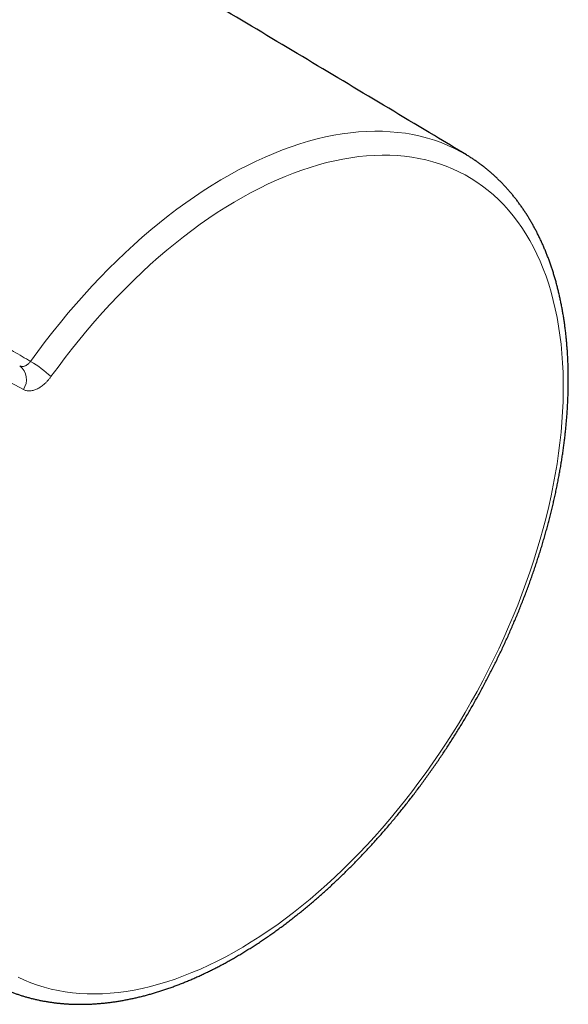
# Model space of a CAD drawing. Header units: millimetres. Extents: x 8 to 686, y 12 to 353.
# Tile 9 of 11: x 656 to 686, y 78 to 130. Entities that reach past the tile are written whole.
import ezdxf

# ---------------------------------------------------------------- set-up
doc = ezdxf.new("R2010")
doc.units = ezdxf.units.MM

msp = doc.modelspace()

# ---------------------------------------------------------------- linework, layer by layer
at = {"color": 7, "linetype": 'Continuous', "lineweight": 30}
msp.add_line((680.154, 123.061), (680.157, 123.06), dxfattribs=at)
at = {"color": 252, "linetype": 'Continuous', "lineweight": 0}
msp.add_line((656.468, 110.525), (655.509, 111.042), dxfattribs=at)
at = {"color": 252, "linetype": 'Continuous', "lineweight": 0, "flags": 128}
for points in [[(656.856, 112.025), (657.246, 112.559), (657.642, 113.085), (658.044, 113.603), (658.453, 114.112), (658.868, 114.612), (659.289, 115.103), (659.715, 115.584), (660.147, 116.056), (660.583, 116.516), (661.024, 116.967), (661.469, 117.406), (661.918, 117.834), (662.371, 118.251), (662.827, 118.656), (663.287, 119.049), (663.749, 119.429), (664.213, 119.797), (664.679, 120.152), (665.148, 120.494), (665.618, 120.822), (666.088, 121.137), (666.56, 121.438), (667.032, 121.726), (667.505, 121.999), (667.977, 122.257), (668.449, 122.501), (668.92, 122.731), (669.39, 122.945), (669.858, 123.144), (670.325, 123.329), (670.789, 123.498), (671.251, 123.651), (671.711, 123.79), (672.167, 123.912), (672.62, 124.019), (673.069, 124.11), (673.515, 124.185), (673.956, 124.245), (674.392, 124.288), (674.824, 124.315), (675.25, 124.327), (675.671, 124.323), (676.087, 124.302), (676.496, 124.266), (676.899, 124.214), (677.295, 124.145), (677.684, 124.062), (678.067, 123.962), (678.442, 123.846), (678.809, 123.715), (679.168, 123.568), (679.519, 123.406), (679.862, 123.229), (680.154, 123.061)], [(656.187, 79.113), (656.524, 78.957), (656.87, 78.815), (657.223, 78.688), (657.584, 78.577), (657.951, 78.48), (658.326, 78.399), (658.707, 78.333), (659.094, 78.283), (659.488, 78.247), (659.887, 78.227), (660.292, 78.222), (660.703, 78.233), (661.118, 78.259), (661.538, 78.301), (661.962, 78.357), (662.391, 78.429), (662.823, 78.517), (663.259, 78.619), (663.698, 78.736), (664.14, 78.869), (664.584, 79.016), (665.031, 79.179), (665.48, 79.356), (665.931, 79.547), (666.383, 79.753), (666.836, 79.973), (667.29, 80.208), (667.745, 80.456), (668.199, 80.719), (668.654, 80.995), (669.108, 81.284), (669.561, 81.587), (670.013, 81.903), (670.464, 82.231), (670.913, 82.573), (671.36, 82.926), (671.804, 83.292), (672.246, 83.67), (672.685, 84.059), (673.121, 84.46), (673.554, 84.871), (673.982, 85.294), (674.406, 85.727), (674.826, 86.17), (675.242, 86.623), (675.652, 87.086), (676.057, 87.558), (676.457, 88.039), (676.85, 88.529), (677.238, 89.027), (677.619, 89.533), (677.994, 90.047), (678.361, 90.568), (678.722, 91.095), (679.075, 91.63), (679.421, 92.17), (679.759, 92.716), (680.089, 93.268), (680.41, 93.825), (680.723, 94.386), (681.027, 94.952), (681.322, 95.521), (681.608, 96.094), (681.885, 96.671), (682.152, 97.25), (682.41, 97.831), (682.657, 98.414), (682.895, 98.999), (683.122, 99.584), (683.339, 100.171), (683.545, 100.758), (683.741, 101.345), (683.926, 101.931), (684.1, 102.516), (684.263, 103.1), (684.414, 103.683), (684.555, 104.263), (684.684, 104.841), (684.801, 105.416), (684.907, 105.988), (685.002, 106.556), (685.085, 107.12), (685.156, 107.679), (685.215, 108.234), (685.262, 108.783), (685.298, 109.327), (685.322, 109.865), (685.334, 110.396), (685.334, 110.921), (685.322, 111.439), (685.298, 111.95), (685.262, 112.452), (685.214, 112.947), (685.155, 113.433), (685.084, 113.91), (685.001, 114.378), (684.906, 114.837), (684.8, 115.286), (684.682, 115.725), (684.553, 116.154), (684.412, 116.572), (684.261, 116.979), (684.098, 117.375), (683.923, 117.76), (683.738, 118.132), (683.543, 118.493), (683.336, 118.841), (683.119, 119.177), (682.892, 119.501), (682.654, 119.811), (682.406, 120.108), (682.149, 120.392), (681.882, 120.662), (681.605, 120.919), (681.318, 121.161), (681.023, 121.39), (680.719, 121.604), (680.406, 121.804), (680.084, 121.99), (679.754, 122.16), (679.417, 122.316), (679.071, 122.458), (678.717, 122.584), (678.357, 122.695), (677.989, 122.791), (677.614, 122.872), (677.233, 122.937), (676.845, 122.988), (676.451, 123.023), (676.052, 123.042), (675.647, 123.046), (675.236, 123.035), (674.821, 123.009), (674.401, 122.967), (673.976, 122.91), (673.548, 122.837), (673.115, 122.75), (672.679, 122.647), (672.24, 122.529), (671.798, 122.396), (671.354, 122.248), (670.907, 122.086), (670.458, 121.908), (670.007, 121.717), (669.555, 121.51), (669.102, 121.289), (668.648, 121.055), (668.193, 120.806), (667.739, 120.543), (667.284, 120.267), (666.83, 119.977), (666.377, 119.674), (665.925, 119.358), (665.474, 119.029), (665.025, 118.687), (664.579, 118.333), (664.134, 117.967), (663.692, 117.589), (663.253, 117.2), (662.817, 116.799), (662.385, 116.387), (661.957, 115.964), (661.532, 115.53), (661.112, 115.087), (660.697, 114.633), (660.287, 114.17), (659.882, 113.698), (659.483, 113.217), (659.089, 112.727), (658.702, 112.228), (658.321, 111.722), (657.946, 111.209)]]:
    msp.add_lwpolyline(points, dxfattribs=at)
at = {"color": 252, "linetype": 'Continuous', "lineweight": 0}
for centre, radius, start, end in [((655.707, 111.053), 0.926, 325.1944, 52.4147), ((653.882, 106.921), 5.908, 46.5357, 59.7736)]:
    msp.add_arc(centre, radius, start, end, dxfattribs=at)
at = {"color": 7, "linetype": 'Continuous', "lineweight": 30}
for points, knots in [([(680.157, 123.059), (679.585, 123.403), (677.567, 124.614), (674.1, 126.69), (669.756, 129.288), (665.411, 131.882), (661.063, 134.474), (656.714, 137.061), (653.473, 138.988), (651.681, 140.05), (651.34, 140.252)], [0, 0, 0, 0, 0.059632, 0.210453, 0.361274, 0.512096, 0.662919, 0.813742, 0.964566, 1, 1, 1, 1]), ([(654.646, 78.872), (654.671, 78.858), (654.749, 78.814), (654.883, 78.744), (655.048, 78.66), (655.216, 78.58), (655.385, 78.503), (655.556, 78.429), (655.729, 78.359), (655.903, 78.292), (656.079, 78.228), (656.257, 78.168), (656.436, 78.111), (656.617, 78.057), (656.799, 78.007), (656.984, 77.96), (657.169, 77.916), (657.356, 77.876), (657.545, 77.84), (657.735, 77.807), (657.927, 77.777), (658.12, 77.751), (658.315, 77.728), (658.51, 77.708), (658.708, 77.693), (658.906, 77.68), (659.106, 77.671), (659.307, 77.666), (659.509, 77.664), (659.713, 77.666), (659.917, 77.671), (660.123, 77.679), (660.33, 77.691), (660.538, 77.707), (660.747, 77.726), (660.957, 77.749), (661.167, 77.775), (661.379, 77.805), (661.592, 77.838), (661.805, 77.875), (662.02, 77.915), (662.235, 77.959), (662.45, 78.006), (662.667, 78.057), (662.884, 78.111), (663.102, 78.168), (663.32, 78.23), (663.539, 78.294), (663.758, 78.362), (663.978, 78.433), (664.198, 78.508), (664.419, 78.586), (664.64, 78.667), (664.862, 78.752), (665.083, 78.84), (665.305, 78.932), (665.527, 79.027), (665.75, 79.125), (665.972, 79.226), (666.195, 79.331), (666.418, 79.438), (666.641, 79.549), (666.864, 79.664), (667.086, 79.781), (667.309, 79.902), (667.532, 80.025), (667.755, 80.152), (667.977, 80.282), (668.199, 80.415), (668.422, 80.551), (668.644, 80.69), (668.865, 80.831), (669.087, 80.976), (669.308, 81.124), (669.528, 81.275), (669.748, 81.429), (669.968, 81.585), (670.188, 81.745), (670.407, 81.907), (670.625, 82.072), (670.843, 82.24), (671.06, 82.41), (671.277, 82.584), (671.493, 82.76), (671.709, 82.938), (671.923, 83.12), (672.137, 83.304), (672.351, 83.49), (672.563, 83.679), (672.775, 83.871), (672.986, 84.065), (673.196, 84.261), (673.405, 84.46), (673.613, 84.661), (673.82, 84.865), (674.027, 85.071), (674.232, 85.28), (674.436, 85.49), (674.639, 85.703), (674.841, 85.918), (675.042, 86.136), (675.242, 86.355), (675.441, 86.577), (675.638, 86.801), (675.834, 87.027), (676.029, 87.254), (676.223, 87.484), (676.415, 87.716), (676.606, 87.95), (676.796, 88.185), (676.984, 88.423), (677.171, 88.662), (677.356, 88.903), (677.54, 89.146), (677.722, 89.391), (677.903, 89.637), (678.082, 89.885), (678.26, 90.134), (678.436, 90.385), (678.611, 90.638), (678.784, 90.892), (678.955, 91.148), (679.124, 91.405), (679.292, 91.663), (679.458, 91.923), (679.623, 92.184), (679.785, 92.447), (679.946, 92.71), (680.105, 92.975), (680.262, 93.241), (680.417, 93.508), (680.57, 93.777), (680.721, 94.046), (680.87, 94.316), (681.018, 94.587), (681.163, 94.86), (681.306, 95.133), (681.448, 95.407), (681.587, 95.681), (681.724, 95.957), (681.859, 96.233), (681.992, 96.51), (682.123, 96.788), (682.252, 97.066), (682.378, 97.345), (682.502, 97.625), (682.625, 97.905), (682.744, 98.185), (682.862, 98.466), (682.977, 98.747), (683.09, 99.028), (683.201, 99.31), (683.31, 99.592), (683.416, 99.875), (683.52, 100.157), (683.621, 100.44), (683.72, 100.723), (683.817, 101.005), (683.911, 101.288), (684.003, 101.571), (684.093, 101.854), (684.179, 102.136), (684.264, 102.419), (684.346, 102.701), (684.426, 102.983), (684.503, 103.265), (684.577, 103.547), (684.649, 103.828), (684.719, 104.109), (684.786, 104.389), (684.85, 104.669), (684.912, 104.949), (684.971, 105.228), (685.027, 105.506), (685.081, 105.784), (685.133, 106.061), (685.182, 106.337), (685.228, 106.613), (685.271, 106.888), (685.312, 107.162), (685.35, 107.435), (685.386, 107.708), (685.419, 107.979), (685.449, 108.249), (685.476, 108.519), (685.501, 108.787), (685.523, 109.055), (685.543, 109.321), (685.559, 109.586), (685.573, 109.85), (685.584, 110.112), (685.593, 110.373), (685.599, 110.633), (685.602, 110.892), (685.602, 111.149), (685.6, 111.405), (685.594, 111.659), (685.586, 111.912), (685.576, 112.164), (685.562, 112.413), (685.546, 112.661), (685.527, 112.908), (685.506, 113.152), (685.481, 113.395), (685.454, 113.637), (685.424, 113.876), (685.391, 114.114), (685.356, 114.349), (685.318, 114.583), (685.277, 114.815), (685.233, 115.044), (685.187, 115.272), (685.137, 115.498), (685.086, 115.721), (685.031, 115.943), (684.974, 116.162), (684.914, 116.379), (684.851, 116.593), (684.786, 116.806), (684.718, 117.016), (684.647, 117.223), (684.574, 117.429), (684.498, 117.632), (684.419, 117.832), (684.338, 118.03), (684.254, 118.225), (684.167, 118.418), (684.078, 118.608), (683.987, 118.795), (683.893, 118.98), (683.796, 119.162), (683.697, 119.341), (683.596, 119.517), (683.492, 119.691), (683.385, 119.862), (683.277, 120.03), (683.165, 120.195), (683.052, 120.357), (682.936, 120.516), (682.818, 120.673), (682.697, 120.826), (682.574, 120.976), (682.449, 121.124), (682.322, 121.268), (682.192, 121.409), (682.061, 121.547), (681.927, 121.683), (681.791, 121.815), (681.653, 121.943), (681.513, 122.069), (681.37, 122.192), (681.226, 122.311), (681.08, 122.428), (680.932, 122.541), (680.781, 122.651), (680.629, 122.757), (680.475, 122.861), (680.319, 122.961), (680.212, 123.028), (680.156, 123.06), (680.154, 123.061)], [0, 0, 0, 0, 0.001707, 0.005486, 0.009264, 0.013044, 0.016824, 0.020606, 0.024389, 0.028174, 0.031962, 0.035752, 0.039545, 0.043341, 0.047141, 0.050944, 0.05475, 0.058561, 0.062376, 0.066195, 0.070018, 0.073846, 0.077679, 0.081516, 0.085357, 0.089204, 0.093054, 0.09691, 0.10077, 0.104634, 0.108503, 0.112376, 0.116253, 0.120134, 0.124019, 0.127908, 0.131801, 0.135697, 0.139597, 0.143499, 0.147405, 0.151313, 0.155224, 0.159138, 0.163054, 0.166972, 0.170892, 0.174814, 0.178738, 0.182664, 0.18659, 0.190519, 0.194448, 0.198378, 0.202309, 0.206241, 0.210174, 0.214107, 0.218041, 0.221975, 0.22591, 0.229845, 0.23378, 0.237715, 0.24165, 0.245585, 0.24952, 0.253455, 0.25739, 0.261324, 0.265258, 0.269192, 0.273126, 0.277059, 0.280992, 0.284924, 0.288857, 0.292788, 0.296719, 0.30065, 0.30458, 0.30851, 0.31244, 0.316368, 0.320297, 0.324225, 0.328152, 0.332079, 0.336005, 0.339931, 0.343857, 0.347782, 0.351706, 0.35563, 0.359554, 0.363477, 0.3674, 0.371322, 0.375244, 0.379166, 0.383087, 0.387008, 0.390928, 0.394848, 0.398768, 0.402687, 0.406606, 0.410525, 0.414443, 0.418361, 0.422279, 0.426196, 0.430114, 0.434031, 0.437947, 0.441864, 0.44578, 0.449697, 0.453613, 0.457529, 0.461444, 0.46536, 0.469275, 0.473191, 0.477106, 0.481021, 0.484936, 0.488851, 0.492766, 0.496681, 0.500596, 0.504511, 0.508426, 0.512341, 0.516256, 0.520171, 0.524086, 0.528002, 0.531917, 0.535832, 0.539748, 0.543664, 0.54758, 0.551496, 0.555412, 0.559328, 0.563245, 0.567161, 0.571078, 0.574995, 0.578913, 0.582831, 0.586749, 0.590667, 0.594586, 0.598504, 0.602424, 0.606343, 0.610263, 0.614183, 0.618104, 0.622025, 0.625947, 0.629869, 0.633791, 0.637714, 0.641637, 0.64556, 0.649484, 0.653409, 0.657334, 0.661259, 0.665185, 0.669112, 0.673039, 0.676966, 0.680894, 0.684823, 0.688752, 0.692681, 0.696611, 0.700542, 0.704473, 0.708404, 0.712336, 0.716269, 0.720202, 0.724135, 0.728069, 0.732003, 0.735938, 0.739873, 0.743808, 0.747744, 0.75168, 0.755616, 0.759553, 0.763489, 0.767426, 0.771362, 0.775299, 0.779236, 0.783172, 0.787108, 0.791044, 0.794979, 0.798914, 0.802848, 0.806782, 0.810715, 0.814647, 0.818577, 0.822507, 0.826435, 0.830362, 0.834287, 0.83821, 0.842132, 0.846051, 0.849968, 0.853883, 0.857796, 0.861705, 0.865612, 0.869515, 0.873416, 0.877312, 0.881206, 0.885095, 0.888981, 0.892863, 0.896741, 0.900614, 0.904483, 0.908348, 0.912208, 0.916063, 0.919914, 0.92376, 0.927602, 0.931439, 0.935271, 0.939098, 0.942922, 0.94674, 0.950555, 0.954365, 0.958172, 0.961974, 0.965773, 0.969569, 0.973362, 0.977152, 0.980939, 0.984724, 0.988507, 0.992289, 0.996069, 0.999848, 1, 1, 1, 1])]:
    msp.add_open_spline(points, degree=3, knots=knots, dxfattribs=at)
at = {"color": 252, "linetype": 'Continuous', "lineweight": 0}
for points, knots in [([(654.186, 113.581), (654.471, 113.415), (655.058, 113.073), (655.948, 112.554), (656.554, 112.202), (656.856, 112.025)], [0, 0, 0, 0, 0.3199544, 0.6599772, 1, 1, 1, 1]), ([(656.272, 111.787), (656.286, 111.78), (656.313, 111.767), (656.359, 111.756), (656.407, 111.751), (656.456, 111.753), (656.507, 111.763), (656.559, 111.78), (656.611, 111.803), (656.661, 111.833), (656.713, 111.87), (656.763, 111.915), (656.812, 111.967), (656.842, 112.006), (656.856, 112.025)], [0, 0, 0, 0, 0.081607, 0.16347, 0.245074, 0.326485, 0.408153, 0.489559, 0.570663, 0.652027, 0.733128, 0.82197, 0.91116, 1, 1, 1, 1]), ([(657.946, 111.209), (657.918, 111.17), (657.86, 111.093), (657.767, 110.984), (657.668, 110.882), (657.568, 110.792), (657.47, 110.714), (657.374, 110.647), (657.275, 110.589), (657.177, 110.541), (657.08, 110.502), (656.984, 110.474), (656.889, 110.456), (656.796, 110.448), (656.708, 110.451), (656.624, 110.465), (656.543, 110.488), (656.493, 110.512), (656.468, 110.525)], [0, 0, 0, 0, 0.065803, 0.131606, 0.199735, 0.267864, 0.327985, 0.388106, 0.449979, 0.511852, 0.57203, 0.632207, 0.694137, 0.756067, 0.816179, 0.876291, 0.938146, 1, 1, 1, 1])]:
    msp.add_open_spline(points, degree=3, knots=knots, dxfattribs=at)

doc.saveas('drawing.dxf')
